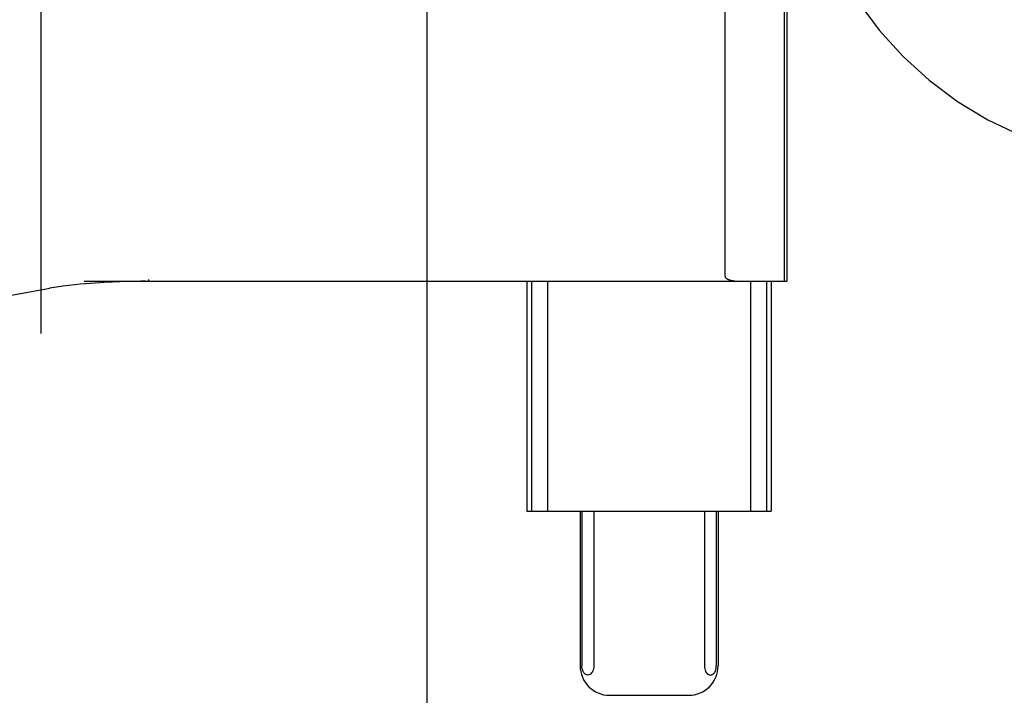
# Model space of a CAD drawing. Header units: inches. Extents: x 0 to 308, y 0 to 199.
# Tile 24 of 139: x 86.64 to 87.309, y 101.865 to 102.324. Entities that reach past the tile are written whole.
import ezdxf

# ---------------------------------------------------------------- set-up
doc = ezdxf.new("R2010")
doc.units = ezdxf.units.IN
doc.header["$LTSCALE"] = 16.920913
doc.header["$MEASUREMENT"] = 0
doc.linetypes.add('HIDDEN', pattern=[0.2, 0.1, -0.1])
doc.layers.add('DEFAULT_2', color=8, linetype='HIDDEN')

msp = doc.modelspace()

# ---------------------------------------------------------------- linework, layer by layer
at = {"layer": 'DEFAULT_2', "color": 8, "linetype": 'HIDDEN'}
for p, q in [((86.79167, 104.83382), (86.79167, 99.83382)), ((86.65417, 103.80282), (86.65417, 100.35282)), ((86.91667, 101.20882), (86.91667, 103.45882)), ((87.15945, 102.14632), (87.15945, 102.52132)), ((87.16116, 102.14632), (87.16116, 102.52132)), ((87.11898, 102.14975), (87.11898, 102.51789)), ((86.68373, 102.14632), (87.16116, 102.14632)), ((86.71457, 102.14618), (86.71022, 102.14607)), ((86.71857, 102.14626), (86.71457, 102.14618)), ((86.72221, 102.1463), (86.71857, 102.14626)), ((86.72545, 102.14631), (86.72221, 102.1463)), ((86.72744, 102.14745), (86.72744, 102.14632)), ((86.98441, 102.14632), (86.98441, 101.99007)), ((86.98762, 102.14632), (86.98762, 101.99007)), ((86.99843, 102.14632), (86.99843, 101.99007)), ((87.1364, 102.14632), (87.1364, 101.99007)), ((87.14721, 102.14632), (87.14721, 101.99007)), ((87.15041, 102.14632), (87.15041, 101.99007)), ((86.98441, 101.99007), (87.15041, 101.99007)), ((87.02054, 101.99007), (87.02054, 101.88507)), ((87.02174, 101.99007), (87.02174, 101.88507)), ((87.02985, 101.99007), (87.02985, 101.88507)), ((87.10498, 101.99007), (87.10498, 101.88507)), ((87.11308, 101.99007), (87.11308, 101.88507)), ((87.11429, 101.99007), (87.11429, 101.88507)), ((87.04064, 101.86507), (87.09419, 101.86507))]:
    msp.add_line(p, q, dxfattribs=at)
for points in [[(86.71022, 102.14607), (86.70789, 102.14599), (86.70544, 102.1459), (86.70287, 102.14578), (86.70018, 102.14565), (86.69735, 102.1455), (86.69438, 102.14532), (86.69127, 102.1451), (86.68801, 102.14486), (86.68459, 102.14457), (86.68102, 102.14424), (86.67726, 102.14386), (86.67333, 102.14343), (86.66919, 102.14293), (86.66482, 102.14236), (86.66024, 102.14171)], [(86.72744, 102.14745), (86.72743, 102.14716), (86.72738, 102.1469), (86.7273, 102.14666), (86.72719, 102.14647), (86.72707, 102.14636), (86.72693, 102.14632)], [(87.11898, 102.14975), (87.11902, 102.14951), (87.11908, 102.14929), (87.11917, 102.14911), (87.11927, 102.14895), (87.11938, 102.1488), (87.11951, 102.14867), (87.11963, 102.14854), (87.11976, 102.14843), (87.1199, 102.14832), (87.12003, 102.14822), (87.12017, 102.14812), (87.12031, 102.14803), (87.12045, 102.14795), (87.1206, 102.14786), (87.12075, 102.14778), (87.1209, 102.14771), (87.12106, 102.14763), (87.12122, 102.14756), (87.12139, 102.14749), (87.12156, 102.14742), (87.12174, 102.14735), (87.12193, 102.14728), (87.12212, 102.14721), (87.12233, 102.14715), (87.12254, 102.14709), (87.12275, 102.14702), (87.12298, 102.14696), (87.12322, 102.1469), (87.12346, 102.14684), (87.12372, 102.14679), (87.12399, 102.14673), (87.12427, 102.14668), (87.12456, 102.14663), (87.12486, 102.14658), (87.12517, 102.14654), (87.1255, 102.1465), (87.12584, 102.14646), (87.12619, 102.14642), (87.12656, 102.14639), (87.12694, 102.14637), (87.12734, 102.14635), (87.12775, 102.14633), (87.12818, 102.14632), (87.12863, 102.14632)], [(86.25948, 101.6424), (86.26063, 101.67576), (86.26476, 101.71626), (86.27188, 101.75635), (86.28194, 101.79574), (86.29489, 101.83417), (86.31066, 101.87136), (86.32914, 101.90708), (86.35022, 101.94106), (86.37376, 101.97308), (86.39961, 102.00292), (86.4276, 102.03037), (86.45755, 102.05526), (86.48926, 102.07741), (86.52252, 102.09667), (86.55711, 102.11291), (86.5928, 102.12604), (86.62936, 102.13595), (86.66033, 102.14171)], [(87.0258, 101.87882), (87.02533, 101.87887), (87.0249, 101.87898), (87.02448, 101.87915), (87.0241, 101.87939), (87.02374, 101.87968), (87.0234, 101.88002), (87.02309, 101.88041), (87.0228, 101.88084), (87.02254, 101.88133), (87.02231, 101.88186), (87.02212, 101.88242), (87.02197, 101.88298), (87.02187, 101.8835), (87.0218, 101.88401), (87.02176, 101.88453), (87.02174, 101.88507)], [(87.02985, 101.88507), (87.02979, 101.88404), (87.02964, 101.88308), (87.02939, 101.88217), (87.02905, 101.88134), (87.02865, 101.88061), (87.02817, 101.88), (87.02765, 101.8795), (87.02707, 101.87913), (87.02645, 101.87891), (87.0258, 101.87882)], [(87.10498, 101.88507), (87.10504, 101.88404), (87.10519, 101.88308), (87.10544, 101.88217), (87.10577, 101.88134), (87.10618, 101.88061), (87.10665, 101.88), (87.10718, 101.8795), (87.10776, 101.87913), (87.10837, 101.87891), (87.10903, 101.87882)], [(87.10903, 101.87882), (87.1095, 101.87887), (87.10993, 101.87898), (87.11034, 101.87915), (87.11073, 101.87939), (87.11109, 101.87968), (87.11143, 101.88002), (87.11174, 101.88041), (87.11203, 101.88084), (87.11229, 101.88133), (87.11252, 101.88186), (87.1127, 101.88242), (87.11285, 101.88298), (87.11296, 101.8835), (87.11303, 101.88401), (87.11307, 101.88453), (87.11308, 101.88507)]]:
    msp.add_lwpolyline(points, dxfattribs=at)
for centre, radius, start, end in [((87.41667, 102.47582), 0.25, 90, 270), ((87.04054, 101.88507), 0.02, 180, 270), ((87.09429, 101.88507), 0.02, 270, 360)]:
    msp.add_arc(centre, radius, start, end, dxfattribs=at)

doc.saveas('drawing.dxf')
